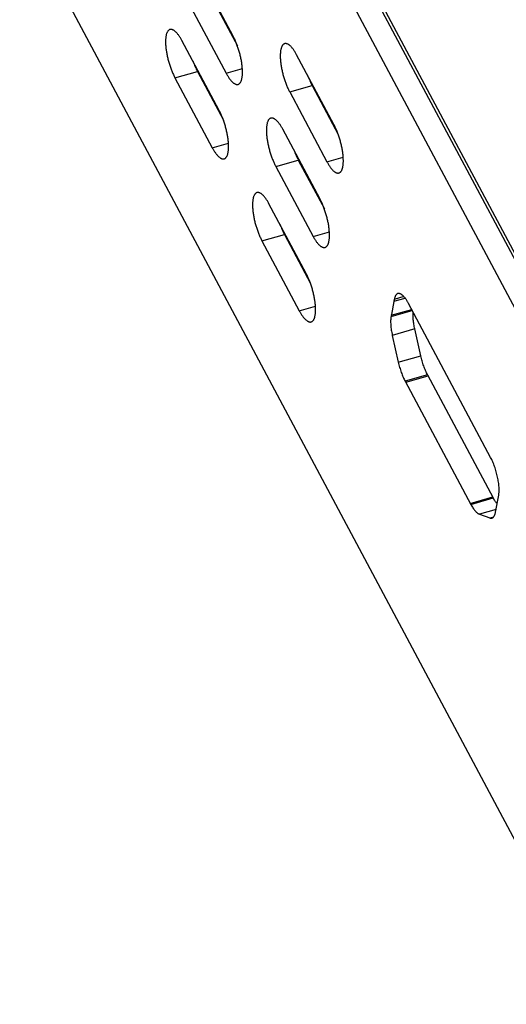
# Model space of a CAD drawing. Header units: millimetres. Extents: x 508 to 1261, y -60 to 468.
# Tile 7 of 49: x 891 to 906, y 48 to 80. Entities that reach past the tile are written whole.
import ezdxf

# ---------------------------------------------------------------- set-up
doc = ezdxf.new("R2010")
doc.units = ezdxf.units.MM
doc.header["$LTSCALE"] = 16.335
doc.layers.get('0').update_dxf_attribs({"linetype": 'CONTINUOUS'})
doc.layers.add('ROUNDS', color=7, linetype='CONTINUOUS')

msp = doc.modelspace()

# ---------------------------------------------------------------- linework, layer by layer
at = {"color": 7, "linetype": 'Continuous'}
for p, q in [((910.23155, 65.81617), (893.8271, 96.55514)), ((890.62894, 83.54298), (917.68486, 32.84509)), ((897.54104, 79.53572), (896.33319, 81.79902)), ((896.83537, 80.8014), (897.68079, 79.21724)), ((896.10861, 80.59352), (897.31646, 78.33022)), ((897.09188, 77.12472), (895.88403, 79.38802)), ((900.80853, 76.66569), (899.60067, 78.92899)), ((897.31646, 78.33022), (897.84279, 78.48077)), ((895.65945, 78.18252), (896.38622, 78.39041)), ((895.65945, 78.18252), (896.86731, 75.91922)), ((896.38622, 78.39041), (897.23163, 76.80625)), ((899.37609, 77.72349), (900.10286, 77.93137)), ((900.10286, 77.93137), (900.94828, 76.34721)), ((899.37609, 77.72349), (900.58395, 75.46019)), ((900.35937, 74.25469), (899.15152, 76.51799)), ((896.86731, 75.91922), (897.39363, 76.06977)), ((900.58395, 75.46019), (901.11027, 75.61074)), ((898.92694, 75.31249), (899.6537, 75.52037)), ((898.92694, 75.31249), (900.13479, 73.04919)), ((899.6537, 75.52037), (900.49912, 73.93621)), ((899.91021, 71.84369), (898.70236, 74.10699)), ((898.47778, 72.90149), (899.20454, 73.10938)), ((899.20454, 73.10938), (900.04996, 71.52522)), ((900.13479, 73.04919), (900.66111, 73.19974)), ((898.47778, 72.90149), (899.68563, 70.63819)), ((903.07476, 71.09831), (902.76392, 71.0094)), ((899.68563, 70.63819), (900.21195, 70.78874)), ((902.76392, 71.0094), (902.65976, 70.4503)), ((902.75269, 70.94912), (903.11341, 71.0523)), ((905.88462, 65.89362), (903.22734, 70.87288)), ((902.65976, 70.4503), (903.34783, 70.64711)), ((902.66847, 70.49706), (903.32733, 70.68552)), ((903.42661, 70.05101), (902.69984, 69.84313)), ((902.69984, 69.84313), (902.89529, 68.97077)), ((903.62205, 69.17866), (903.42661, 70.05101)), ((902.89529, 68.97077), (903.62205, 69.17866)), ((903.84327, 68.56436), (903.1165, 68.35647)), ((903.84327, 68.56436), (905.96987, 64.57949)), ((903.1165, 68.35647), (905.24311, 64.37161)), ((903.133, 68.32557), (903.85976, 68.53345)), ((905.22661, 64.40252), (905.95338, 64.6104)), ((905.24311, 64.37161), (905.96987, 64.57949)), ((906.04175, 64.11306), (906.14591, 64.67216)), ((906.05943, 64.20793), (905.5195, 64.05349)), ((905.5195, 64.05349), (905.85473, 63.93145)), ((905.85473, 63.93145), (905.98564, 63.9689))]:
    msp.add_line(p, q, dxfattribs=at)
for points, knots in [([(895.49673, 79.74671), (895.48964, 79.74469), (895.47561, 79.73903), (895.45617, 79.7262), (895.43829, 79.7091), (895.42202, 79.68787), (895.40738, 79.66261), (895.39442, 79.63346), (895.38317, 79.60052), (895.37367, 79.56393), (895.36596, 79.52386), (895.36007, 79.48046), (895.35603, 79.43394), (895.35385, 79.3845), (895.35355, 79.33236), (895.35514, 79.27776), (895.35859, 79.22093), (895.36578, 79.14134), (895.37946, 79.0382), (895.4026, 78.91168), (895.4323, 78.78287), (895.46804, 78.65408), (895.50917, 78.52763), (895.55495, 78.40579), (895.60456, 78.29074), (895.64077, 78.21752), (895.65945, 78.18252)], [0, 0, 0, 0, 0.01329976, 0.02708491, 0.04178482, 0.05774047, 0.07519965, 0.09432815, 0.11522578, 0.13794093, 0.1624821, 0.18882651, 0.21692626, 0.24671298, 0.27810123, 0.31099119, 0.34527071, 0.3808171, 0.45516951, 0.53291584, 0.61282901, 0.69362872, 0.77401332, 0.8526911, 0.92841191, 1, 1, 1, 1]), ([(895.88403, 79.38802), (895.86803, 79.418), (895.84335, 79.46145), (895.80843, 79.51644), (895.78266, 79.55401), (895.75685, 79.58866), (895.7311, 79.62024), (895.70551, 79.64864), (895.68016, 79.67376), (895.65516, 79.6955), (895.63059, 79.71378), (895.60653, 79.72853), (895.58305, 79.7397), (895.56024, 79.74723), (895.53815, 79.75105), (895.51688, 79.7511), (895.50325, 79.74858), (895.49673, 79.74671)], [0, 0, 0, 0, 0.1826289, 0.26835225, 0.35002646, 0.42745291, 0.50046913, 0.56895538, 0.6328432, 0.69212676, 0.74687807, 0.79726706, 0.84358761, 0.88628834, 0.92600305, 0.96356731, 1, 1, 1, 1]), ([(897.70376, 77.97153), (897.71085, 77.97356), (897.72489, 77.97921), (897.74433, 77.99204), (897.76221, 78.00915), (897.77848, 78.03038), (897.79311, 78.05563), (897.80607, 78.08479), (897.81733, 78.11773), (897.82683, 78.15431), (897.83454, 78.19439), (897.84043, 78.23778), (897.84447, 78.2843), (897.84664, 78.33374), (897.84694, 78.38588), (897.84536, 78.44049), (897.8419, 78.49732), (897.83471, 78.5769), (897.82104, 78.68004), (897.7979, 78.80656), (897.7682, 78.93538), (897.73246, 79.06417), (897.69133, 79.19061), (897.64555, 79.31246), (897.59594, 79.4275), (897.55972, 79.50072), (897.54104, 79.53572)], [0, 0, 0, 0, 0.01329976, 0.02708491, 0.04178482, 0.05774047, 0.07519965, 0.09432815, 0.11522578, 0.13794093, 0.1624821, 0.18882651, 0.21692626, 0.24671298, 0.27810123, 0.31099119, 0.34527071, 0.3808171, 0.45516951, 0.53291584, 0.61282901, 0.69362872, 0.77401332, 0.8526911, 0.92841191, 1, 1, 1, 1]), ([(899.21337, 79.28768), (899.20629, 79.28565), (899.19225, 79.28), (899.17281, 79.26717), (899.15493, 79.25007), (899.13866, 79.22883), (899.12403, 79.20358), (899.11106, 79.17442), (899.09981, 79.14148), (899.09031, 79.1049), (899.0826, 79.06482), (899.07671, 79.02143), (899.07267, 78.97491), (899.07049, 78.92547), (899.0702, 78.87333), (899.07178, 78.81872), (899.07523, 78.7619), (899.08243, 78.68231), (899.0961, 78.57917), (899.11924, 78.45265), (899.14894, 78.32383), (899.18468, 78.19505), (899.22581, 78.0686), (899.27159, 77.94675), (899.3212, 77.83171), (899.35742, 77.75849), (899.37609, 77.72349)], [0, 0, 0, 0, 0.01329976, 0.02708491, 0.04178482, 0.05774047, 0.07519965, 0.09432815, 0.11522578, 0.13794093, 0.1624821, 0.18882651, 0.21692626, 0.24671298, 0.27810123, 0.31099119, 0.34527071, 0.3808171, 0.45516951, 0.53291584, 0.61282901, 0.69362872, 0.77401332, 0.8526911, 0.92841191, 1, 1, 1, 1]), ([(899.60067, 78.92899), (899.58468, 78.95897), (899.56, 79.00242), (899.52508, 79.0574), (899.49931, 79.09498), (899.4735, 79.12962), (899.44775, 79.1612), (899.42215, 79.18961), (899.39681, 79.21472), (899.37181, 79.23646), (899.34723, 79.25475), (899.32317, 79.2695), (899.2997, 79.28067), (899.27688, 79.28819), (899.25479, 79.29201), (899.23353, 79.29207), (899.21989, 79.28954), (899.21337, 79.28768)], [0, 0, 0, 0, 0.1826289, 0.26835225, 0.35002646, 0.42745291, 0.50046913, 0.56895538, 0.6328432, 0.69212676, 0.74687807, 0.79726706, 0.84358761, 0.88628834, 0.92600305, 0.96356731, 1, 1, 1, 1]), ([(896.24646, 78.70887), (896.25678, 78.6803), (896.27806, 78.6242), (896.31221, 78.54242), (896.34799, 78.46459), (896.37331, 78.41459), (896.38622, 78.39041)], [0, 0, 0, 0, 0.26184361, 0.51707024, 0.76373481, 1, 1, 1, 1]), ([(897.31646, 78.33022), (897.33246, 78.30024), (897.35714, 78.25679), (897.39206, 78.20181), (897.41783, 78.16423), (897.44364, 78.12959), (897.46939, 78.09801), (897.49499, 78.0696), (897.52033, 78.04449), (897.54533, 78.02275), (897.56991, 78.00447), (897.59397, 77.98971), (897.61744, 77.97854), (897.64026, 77.97102), (897.66235, 77.9672), (897.68361, 77.96714), (897.69725, 77.96967), (897.70376, 77.97153)], [0, 0, 0, 0, 0.1826289, 0.26835225, 0.35002646, 0.42745291, 0.50046913, 0.56895538, 0.6328432, 0.69212676, 0.74687807, 0.79726706, 0.84358761, 0.88628834, 0.92600305, 0.96356731, 1, 1, 1, 1]), ([(899.9631, 78.24984), (899.97343, 78.22127), (899.9947, 78.16517), (900.02886, 78.08339), (900.06463, 78.00556), (900.08995, 77.95556), (900.10286, 77.93137)], [0, 0, 0, 0, 0.26184361, 0.51707024, 0.76373481, 1, 1, 1, 1]), ([(897.25461, 75.56053), (897.26169, 75.56256), (897.27573, 75.56821), (897.29517, 75.58105), (897.31305, 75.59815), (897.32932, 75.61938), (897.34395, 75.64463), (897.35691, 75.67379), (897.36817, 75.70673), (897.37767, 75.74331), (897.38538, 75.78339), (897.39127, 75.82678), (897.39531, 75.8733), (897.39748, 75.92274), (897.39778, 75.97488), (897.3962, 76.02949), (897.39275, 76.08632), (897.38555, 76.1659), (897.37188, 76.26904), (897.34874, 76.39557), (897.31904, 76.52438), (897.2833, 76.65317), (897.24217, 76.77962), (897.19639, 76.90146), (897.14678, 77.0165), (897.11056, 77.08972), (897.09188, 77.12472)], [0, 0, 0, 0, 0.01329976, 0.02708491, 0.04178482, 0.05774047, 0.07519965, 0.09432815, 0.11522578, 0.13794093, 0.1624821, 0.18882651, 0.21692626, 0.24671298, 0.27810123, 0.31099119, 0.34527071, 0.3808171, 0.45516951, 0.53291584, 0.61282901, 0.69362872, 0.77401332, 0.8526911, 0.92841191, 1, 1, 1, 1]), ([(898.76422, 76.87668), (898.75713, 76.87465), (898.74309, 76.869), (898.72365, 76.85617), (898.70577, 76.83907), (898.6895, 76.81783), (898.67487, 76.79258), (898.66191, 76.76343), (898.65065, 76.73049), (898.64115, 76.6939), (898.63344, 76.65382), (898.62755, 76.61043), (898.62351, 76.56391), (898.62134, 76.51447), (898.62104, 76.46233), (898.62262, 76.40772), (898.62607, 76.3509), (898.63327, 76.27131), (898.64694, 76.16817), (898.67008, 76.04165), (898.69978, 75.91284), (898.73552, 75.78405), (898.77665, 75.6576), (898.82243, 75.53576), (898.87204, 75.42071), (898.90826, 75.34749), (898.92694, 75.31249)], [0, 0, 0, 0, 0.01329976, 0.02708491, 0.04178482, 0.05774047, 0.07519965, 0.09432815, 0.11522578, 0.13794093, 0.1624821, 0.18882651, 0.21692626, 0.24671298, 0.27810123, 0.31099119, 0.34527071, 0.3808171, 0.45516951, 0.53291584, 0.61282901, 0.69362872, 0.77401332, 0.8526911, 0.92841191, 1, 1, 1, 1]), ([(899.15152, 76.51799), (899.13552, 76.54797), (899.11084, 76.59142), (899.07592, 76.64641), (899.05015, 76.68398), (899.02434, 76.71862), (898.99859, 76.75021), (898.97299, 76.77861), (898.94765, 76.80373), (898.92265, 76.82546), (898.89807, 76.84375), (898.87401, 76.8585), (898.85054, 76.86967), (898.82772, 76.8772), (898.80563, 76.88101), (898.78437, 76.88107), (898.77073, 76.87855), (898.76422, 76.87668)], [0, 0, 0, 0, 0.1826289, 0.26835225, 0.35002646, 0.42745291, 0.50046913, 0.56895538, 0.6328432, 0.69212676, 0.74687807, 0.79726706, 0.84358761, 0.88628834, 0.92600305, 0.96356731, 1, 1, 1, 1]), ([(900.97125, 75.1015), (900.97833, 75.10353), (900.99237, 75.10918), (901.01181, 75.12201), (901.02969, 75.13911), (901.04596, 75.16035), (901.0606, 75.1856), (901.07356, 75.21475), (901.08481, 75.24769), (901.09431, 75.28428), (901.10202, 75.32436), (901.10791, 75.36775), (901.11195, 75.41427), (901.11413, 75.46371), (901.11443, 75.51585), (901.11284, 75.57046), (901.10939, 75.62728), (901.1022, 75.70687), (901.08852, 75.81001), (901.06538, 75.93653), (901.03568, 76.06535), (900.99994, 76.19413), (900.95881, 76.32058), (900.91303, 76.44242), (900.86342, 76.55747), (900.82721, 76.63069), (900.80853, 76.66569)], [0, 0, 0, 0, 0.01329976, 0.02708491, 0.04178482, 0.05774047, 0.07519965, 0.09432815, 0.11522578, 0.13794093, 0.1624821, 0.18882651, 0.21692626, 0.24671298, 0.27810123, 0.31099119, 0.34527071, 0.3808171, 0.45516951, 0.53291584, 0.61282901, 0.69362872, 0.77401332, 0.8526911, 0.92841191, 1, 1, 1, 1]), ([(896.86731, 75.91922), (896.8833, 75.88925), (896.90798, 75.8458), (896.9429, 75.79081), (896.96867, 75.75323), (896.99448, 75.71859), (897.02023, 75.68701), (897.04583, 75.65861), (897.07117, 75.63349), (897.09617, 75.61175), (897.12075, 75.59347), (897.14481, 75.57871), (897.16828, 75.56754), (897.1911, 75.56002), (897.21319, 75.5562), (897.23445, 75.55615), (897.24809, 75.55867), (897.25461, 75.56053)], [0, 0, 0, 0, 0.1826289, 0.26835225, 0.35002646, 0.42745291, 0.50046913, 0.56895538, 0.6328432, 0.69212676, 0.74687807, 0.79726706, 0.84358761, 0.88628834, 0.92600305, 0.96356731, 1, 1, 1, 1]), ([(899.51394, 75.83884), (899.52427, 75.81027), (899.54554, 75.75417), (899.5797, 75.67239), (899.61547, 75.59456), (899.64079, 75.54456), (899.6537, 75.52037)], [0, 0, 0, 0, 0.26184361, 0.51707024, 0.76373481, 1, 1, 1, 1]), ([(900.58395, 75.46019), (900.59995, 75.43021), (900.62463, 75.38676), (900.65955, 75.33177), (900.68532, 75.2942), (900.71113, 75.25956), (900.73688, 75.22797), (900.76247, 75.19957), (900.78781, 75.17446), (900.81282, 75.15272), (900.83739, 75.13443), (900.86145, 75.11968), (900.88493, 75.10851), (900.90774, 75.10098), (900.92983, 75.09717), (900.9511, 75.09711), (900.96473, 75.09963), (900.97125, 75.1015)], [0, 0, 0, 0, 0.1826289, 0.26835225, 0.35002646, 0.42745291, 0.50046913, 0.56895538, 0.6328432, 0.69212676, 0.74687807, 0.79726706, 0.84358761, 0.88628834, 0.92600305, 0.96356731, 1, 1, 1, 1]), ([(898.31506, 74.46568), (898.30797, 74.46366), (898.29393, 74.458), (898.27449, 74.44517), (898.25661, 74.42807), (898.24034, 74.40683), (898.22571, 74.38158), (898.21275, 74.35243), (898.20149, 74.31949), (898.19199, 74.2829), (898.18428, 74.24283), (898.17839, 74.19943), (898.17435, 74.15291), (898.17218, 74.10347), (898.17188, 74.05133), (898.17346, 73.99673), (898.17692, 73.9399), (898.18411, 73.86031), (898.19778, 73.75717), (898.22092, 73.63065), (898.25062, 73.50184), (898.28636, 73.37305), (898.32749, 73.2466), (898.37327, 73.12476), (898.42288, 73.00971), (898.4591, 72.93649), (898.47778, 72.90149)], [0, 0, 0, 0, 0.01329976, 0.02708491, 0.04178482, 0.05774047, 0.07519965, 0.09432815, 0.11522578, 0.13794093, 0.1624821, 0.18882651, 0.21692626, 0.24671298, 0.27810123, 0.31099119, 0.34527071, 0.3808171, 0.45516951, 0.53291584, 0.61282901, 0.69362872, 0.77401332, 0.8526911, 0.92841191, 1, 1, 1, 1]), ([(898.70236, 74.10699), (898.68636, 74.13697), (898.66168, 74.18042), (898.62676, 74.23541), (898.60099, 74.27298), (898.57518, 74.30763), (898.54943, 74.33921), (898.52383, 74.36761), (898.49849, 74.39273), (898.47349, 74.41447), (898.44891, 74.43275), (898.42485, 74.4475), (898.40138, 74.45867), (898.37856, 74.4662), (898.35647, 74.47002), (898.33521, 74.47007), (898.32157, 74.46755), (898.31506, 74.46568)], [0, 0, 0, 0, 0.1826289, 0.26835225, 0.35002646, 0.42745291, 0.50046913, 0.56895538, 0.6328432, 0.69212676, 0.74687807, 0.79726706, 0.84358761, 0.88628834, 0.92600305, 0.96356731, 1, 1, 1, 1]), ([(900.52209, 72.6905), (900.52918, 72.69253), (900.54321, 72.69818), (900.56265, 72.71101), (900.58053, 72.72812), (900.5968, 72.74935), (900.61144, 72.7746), (900.6244, 72.80376), (900.63565, 72.8367), (900.64515, 72.87328), (900.65286, 72.91336), (900.65875, 72.95675), (900.66279, 73.00327), (900.66497, 73.05271), (900.66527, 73.10485), (900.66368, 73.15946), (900.66023, 73.21629), (900.65304, 73.29587), (900.63936, 73.39901), (900.61622, 73.52553), (900.58652, 73.65435), (900.55078, 73.78314), (900.50965, 73.90958), (900.46387, 74.03143), (900.41426, 74.14647), (900.37805, 74.21969), (900.35937, 74.25469)], [0, 0, 0, 0, 0.01329976, 0.02708491, 0.04178482, 0.05774047, 0.07519965, 0.09432815, 0.11522578, 0.13794093, 0.1624821, 0.18882651, 0.21692626, 0.24671298, 0.27810123, 0.31099119, 0.34527071, 0.3808171, 0.45516951, 0.53291584, 0.61282901, 0.69362872, 0.77401332, 0.8526911, 0.92841191, 1, 1, 1, 1]), ([(899.06478, 73.42784), (899.07511, 73.39927), (899.09638, 73.34317), (899.13054, 73.26139), (899.16631, 73.18356), (899.19163, 73.13356), (899.20454, 73.10938)], [0, 0, 0, 0, 0.26184361, 0.51707024, 0.76373481, 1, 1, 1, 1]), ([(900.13479, 73.04919), (900.15079, 73.01921), (900.17547, 72.97576), (900.21039, 72.92078), (900.23616, 72.8832), (900.26197, 72.84856), (900.28772, 72.81698), (900.31331, 72.78857), (900.33866, 72.76346), (900.36366, 72.74172), (900.38823, 72.72344), (900.41229, 72.70868), (900.43577, 72.69751), (900.45858, 72.68999), (900.48068, 72.68617), (900.50194, 72.68611), (900.51557, 72.68864), (900.52209, 72.6905)], [0, 0, 0, 0, 0.1826289, 0.26835225, 0.35002646, 0.42745291, 0.50046913, 0.56895538, 0.6328432, 0.69212676, 0.74687807, 0.79726706, 0.84358761, 0.88628834, 0.92600305, 0.96356731, 1, 1, 1, 1]), ([(900.07293, 70.2795), (900.08002, 70.28153), (900.09406, 70.28718), (900.11349, 70.30002), (900.13137, 70.31712), (900.14764, 70.33835), (900.16228, 70.3636), (900.17524, 70.39276), (900.18649, 70.4257), (900.19599, 70.46228), (900.2037, 70.50236), (900.20959, 70.54575), (900.21363, 70.59227), (900.21581, 70.64171), (900.21611, 70.69385), (900.21453, 70.74846), (900.21107, 70.80529), (900.20388, 70.88487), (900.1902, 70.98801), (900.16706, 71.11454), (900.13736, 71.24335), (900.10162, 71.37214), (900.06049, 71.49859), (900.01471, 71.62043), (899.96511, 71.73547), (899.92889, 71.80869), (899.91021, 71.84369)], [0, 0, 0, 0, 0.01329976, 0.02708491, 0.04178482, 0.05774047, 0.07519965, 0.09432815, 0.11522578, 0.13794093, 0.1624821, 0.18882651, 0.21692626, 0.24671298, 0.27810123, 0.31099119, 0.34527071, 0.3808171, 0.45516951, 0.53291584, 0.61282901, 0.69362872, 0.77401332, 0.8526911, 0.92841191, 1, 1, 1, 1]), ([(902.87877, 71.1957), (902.87534, 71.19472), (902.86854, 71.19236), (902.85529, 71.18605), (902.83947, 71.17507), (902.82239, 71.15759), (902.80703, 71.13582), (902.7934, 71.10988), (902.78154, 71.0799), (902.7715, 71.04603), (902.76627, 71.022), (902.76392, 71.0094)], [0, 0, 0, 0, 0.0466625, 0.0938323, 0.19148968, 0.296555, 0.41167139, 0.53867368, 0.67871498, 0.83241758, 1, 1, 1, 1]), ([(903.22734, 70.87288), (903.21294, 70.89986), (903.19073, 70.93897), (903.1593, 70.98845), (903.13611, 71.02227), (903.11288, 71.05345), (903.0897, 71.08187), (903.06667, 71.10744), (903.04386, 71.13004), (903.02136, 71.14961), (902.99924, 71.16606), (902.97759, 71.17934), (902.95646, 71.18939), (902.93592, 71.19617), (902.91604, 71.1996), (902.8969, 71.19965), (902.88463, 71.19738), (902.87877, 71.1957)], [0, 0, 0, 0, 0.18262882, 0.26835214, 0.35002633, 0.42745276, 0.50046898, 0.56895523, 0.63284306, 0.69212664, 0.74687796, 0.79726698, 0.84358756, 0.88628832, 0.92600305, 0.96356732, 1, 1, 1, 1]), ([(899.68563, 70.63819), (899.70163, 70.60822), (899.72631, 70.56477), (899.76123, 70.50978), (899.787, 70.4722), (899.81281, 70.43756), (899.83856, 70.40598), (899.86415, 70.37758), (899.8895, 70.35246), (899.9145, 70.33072), (899.93907, 70.31244), (899.96313, 70.29768), (899.98661, 70.28651), (900.00943, 70.27899), (900.03152, 70.27517), (900.05278, 70.27512), (900.06641, 70.27764), (900.07293, 70.2795)], [0, 0, 0, 0, 0.1826289, 0.26835225, 0.35002646, 0.42745291, 0.50046913, 0.56895538, 0.6328432, 0.69212676, 0.74687807, 0.79726706, 0.84358761, 0.88628834, 0.92600305, 0.96356731, 1, 1, 1, 1]), ([(903.42661, 70.05101), (903.421, 70.07605), (903.41062, 70.12578), (903.39748, 70.19985), (903.38702, 70.27225), (903.3793, 70.3424), (903.37438, 70.40979), (903.3723, 70.4739), (903.37307, 70.53424), (903.37557, 70.57309), (903.37735, 70.59177)], [0, 0, 0, 0, 0.14123738, 0.27955218, 0.41402222, 0.54376666, 0.66795748, 0.78583208, 0.89670788, 1, 1, 1, 1]), ([(902.65976, 70.4503), (902.65615, 70.43089), (902.65043, 70.38977), (902.64607, 70.32482), (902.64554, 70.25418), (902.64887, 70.17858), (902.65601, 70.09877), (902.6669, 70.01559), (902.68143, 69.92989), (902.69333, 69.87222), (902.69984, 69.84313)], [0, 0, 0, 0, 0.09673478, 0.20323734, 0.31886946, 0.4427965, 0.57402973, 0.7114583, 0.85387521, 1, 1, 1, 1]), ([(902.89529, 68.97077), (902.90145, 68.94329), (902.91469, 68.88834), (902.93711, 68.8065), (902.96202, 68.72548), (902.9892, 68.64601), (903.0184, 68.56879), (903.04936, 68.4945), (903.08181, 68.42382), (903.10479, 68.37843), (903.1165, 68.35647)], [0, 0, 0, 0, 0.12902994, 0.25895307, 0.38873248, 0.517333, 0.64373349, 0.76693937, 0.88599555, 1, 1, 1, 1]), ([(903.84327, 68.56436), (903.83155, 68.58631), (903.80857, 68.63171), (903.77613, 68.70239), (903.74516, 68.77667), (903.71596, 68.85389), (903.68879, 68.93337), (903.66387, 69.01438), (903.64145, 69.09622), (903.62821, 69.15118), (903.62205, 69.17866)], [0, 0, 0, 0, 0.11400445, 0.23306063, 0.35626651, 0.482667, 0.61126752, 0.74104693, 0.87097006, 1, 1, 1, 1]), ([(906.14591, 64.67216), (906.14939, 64.69085), (906.15495, 64.73038), (906.15937, 64.79275), (906.16021, 64.86047), (906.15747, 64.93289), (906.15116, 65.00932), (906.14135, 65.08903), (906.12812, 65.17126), (906.1116, 65.25523), (906.09195, 65.34012), (906.06935, 65.42512), (906.04402, 65.50942), (906.0162, 65.5922), (905.98617, 65.67267), (905.95421, 65.75006), (905.92063, 65.82362), (905.89678, 65.87082), (905.88462, 65.89362)], [0, 0, 0, 0, 0.0450168, 0.09443613, 0.14798594, 0.20531048, 0.26598792, 0.32954358, 0.39546073, 0.46318999, 0.53215778, 0.60177443, 0.67144194, 0.74056165, 0.80854194, 0.87480595, 0.9387996, 1, 1, 1, 1]), ([(906.09304, 64.38837), (906.08228, 64.40172), (906.06083, 64.43013), (906.0299, 64.47587), (905.99924, 64.52599), (905.97962, 64.56122), (905.96987, 64.57949)], [0, 0, 0, 0, 0.2260129, 0.46876639, 0.72718879, 1, 1, 1, 1]), ([(905.24311, 64.37161), (905.25422, 64.35079), (905.27659, 64.31086), (905.3117, 64.25459), (905.34709, 64.20417), (905.38245, 64.16003), (905.41239, 64.12797), (905.43616, 64.10598), (905.45329, 64.09173), (905.47018, 64.07932), (905.49164, 64.0657), (905.50832, 64.05755), (905.5195, 64.05349)], [0, 0, 0, 0, 0.16506852, 0.32000708, 0.46383237, 0.59576189, 0.71526963, 0.77030788, 0.82220629, 0.87101584, 0.9168282, 1, 1, 1, 1]), ([(905.92691, 63.92675), (905.93034, 63.92773), (905.93713, 63.9301), (905.95038, 63.9364), (905.96621, 63.94738), (905.98328, 63.96486), (905.99865, 63.98664), (906.01228, 64.01257), (906.02413, 64.04255), (906.03417, 64.07642), (906.0394, 64.10046), (906.04175, 64.11306)], [0, 0, 0, 0, 0.0466625, 0.0938323, 0.19148968, 0.296555, 0.41167139, 0.53867368, 0.67871498, 0.83241758, 1, 1, 1, 1]), ([(905.85473, 63.93145), (905.86096, 63.92918), (905.87331, 63.9255), (905.89192, 63.92273), (905.90986, 63.92297), (905.92138, 63.92517), (905.92691, 63.92675)], [0, 0, 0, 0, 0.27082811, 0.52431337, 0.76540118, 1, 1, 1, 1])]:
    msp.add_open_spline(points, degree=3, knots=knots, dxfattribs=at)
at = {"layer": 'ROUNDS', "color": 7, "linetype": 'Continuous'}
for p, q in [((910.08089, 64.33256), (893.00949, 96.32127)), ((910.20445, 65.67073), (893.73625, 96.52915))]:
    msp.add_line(p, q, dxfattribs=at)

doc.saveas('drawing.dxf')
